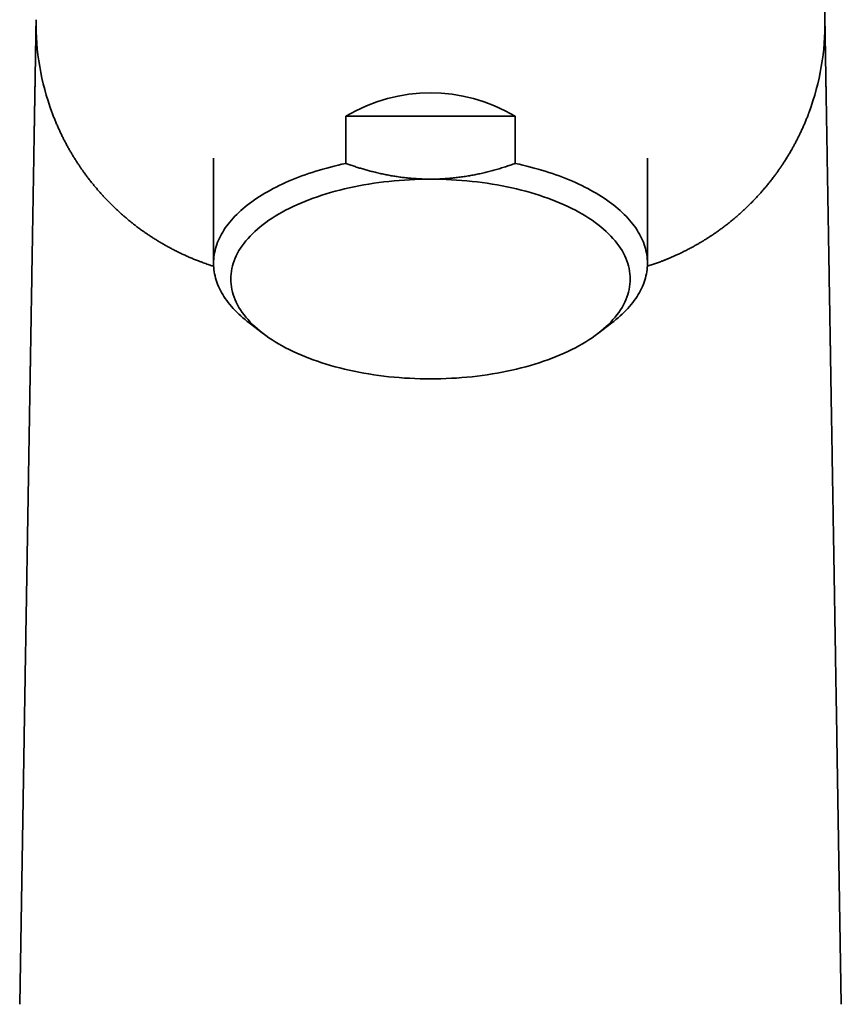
# Model space of a CAD drawing. Header units: millimetres. Extents: x 8 to 542, y 12 to 410.
# Tile 13 of 17: x 262 to 307, y 317 to 371. Entities that reach past the tile are written whole.
import ezdxf

# ---------------------------------------------------------------- set-up
doc = ezdxf.new("R2010")
doc.units = ezdxf.units.MM

msp = doc.modelspace()

# ---------------------------------------------------------------- linework, layer by layer
at = {"color": 7, "linetype": 'Continuous', "lineweight": 35}
for p, q in [((306.145, 376.061), (306.221, 371.474)), ((263.646, 366.385), (263.645, 366.389)), ((279.831, 363.557), (279.831, 366.155)), ((279.831, 366.155), (289.169, 366.155)), ((289.169, 366.155), (289.169, 363.557)), ((305.355, 366.389), (305.354, 366.385)), ((272.55, 363.849), (272.55, 358.057)), ((296.45, 358.057), (296.45, 363.849)), ((274.508, 354.78), (275.302, 354.175)), ((293.698, 354.175), (294.492, 354.78)), ((261.875, 317.241), (262.12, 331.924)), ((306.88, 331.925), (307.125, 317.241))]:
    msp.add_line(p, q, dxfattribs=at)
at = {"color": 7, "linetype": 'Continuous', "lineweight": 35, "flags": 128}
for points in [[(279.831, 363.557), (279.617, 363.511), (279.406, 363.462), (279.196, 363.411), (278.988, 363.359), (278.783, 363.304), (278.579, 363.247), (278.378, 363.189), (278.179, 363.128), (277.983, 363.065), (277.789, 363.001), (277.597, 362.935), (277.409, 362.866), (277.222, 362.796), (277.039, 362.725), (276.859, 362.651), (276.681, 362.576), (276.506, 362.499), (276.335, 362.42), (276.166, 362.34), (276.001, 362.258), (275.839, 362.174), (275.68, 362.089), (275.525, 362.002), (275.373, 361.914), (275.224, 361.824), (275.079, 361.733), (274.937, 361.641), (274.8, 361.547), (274.665, 361.451), (274.535, 361.355), (274.408, 361.257), (274.286, 361.158), (274.167, 361.058), (274.052, 360.957), (273.941, 360.855), (273.834, 360.751), (273.731, 360.647), (273.632, 360.541), (273.537, 360.435), (273.446, 360.328), (273.36, 360.22), (273.278, 360.111), (273.2, 360.001), (273.126, 359.89), (273.057, 359.779), (272.992, 359.667), (272.932, 359.555), (272.875, 359.442), (272.824, 359.328), (272.776, 359.214), (272.733, 359.1), (272.695, 358.985), (272.661, 358.87), (272.632, 358.754), (272.607, 358.639), (272.586, 358.523), (272.57, 358.406), (272.559, 358.29), (272.552, 358.174), (272.55, 358.057), (272.552, 357.941), (272.559, 357.824), (272.57, 357.708), (272.586, 357.592), (272.607, 357.476), (272.632, 357.36), (272.661, 357.245), (272.695, 357.129), (272.733, 357.015), (272.776, 356.9), (272.824, 356.786), (272.875, 356.673), (272.932, 356.56), (272.992, 356.447), (273.057, 356.335), (273.126, 356.224), (273.2, 356.114), (273.278, 356.004), (273.36, 355.895), (273.446, 355.787), (273.537, 355.679), (273.632, 355.573), (273.731, 355.468), (273.834, 355.363), (273.941, 355.26), (274.052, 355.157), (274.167, 355.056), (274.286, 354.956), (274.408, 354.857), (274.508, 354.78)], [(294.492, 354.78), (294.592, 354.857), (294.714, 354.956), (294.833, 355.056), (294.948, 355.157), (295.059, 355.26), (295.166, 355.363), (295.269, 355.468), (295.368, 355.573), (295.463, 355.679), (295.554, 355.787), (295.64, 355.895), (295.722, 356.004), (295.8, 356.114), (295.874, 356.224), (295.943, 356.335), (296.008, 356.447), (296.068, 356.56), (296.125, 356.673), (296.176, 356.786), (296.224, 356.9), (296.267, 357.015), (296.305, 357.129), (296.339, 357.245), (296.368, 357.36), (296.393, 357.476), (296.414, 357.592), (296.43, 357.708), (296.441, 357.824), (296.448, 357.941), (296.45, 358.057), (296.448, 358.174), (296.441, 358.29), (296.43, 358.406), (296.414, 358.523), (296.393, 358.639), (296.368, 358.754), (296.339, 358.87), (296.305, 358.985), (296.267, 359.1), (296.224, 359.214), (296.176, 359.328), (296.125, 359.442), (296.068, 359.555), (296.008, 359.667), (295.943, 359.779), (295.874, 359.89), (295.8, 360.001), (295.722, 360.111), (295.64, 360.22), (295.554, 360.328), (295.463, 360.435), (295.368, 360.541), (295.269, 360.647), (295.166, 360.751), (295.059, 360.855), (294.948, 360.957), (294.833, 361.058), (294.714, 361.158), (294.592, 361.257), (294.465, 361.355), (294.335, 361.451), (294.2, 361.547), (294.063, 361.641), (293.921, 361.733), (293.776, 361.824), (293.627, 361.914), (293.475, 362.002), (293.32, 362.089), (293.161, 362.174), (292.999, 362.258), (292.834, 362.34), (292.665, 362.42), (292.494, 362.499), (292.319, 362.576), (292.141, 362.651), (291.961, 362.725), (291.778, 362.796), (291.591, 362.866), (291.403, 362.935), (291.211, 363.001), (291.017, 363.065), (290.821, 363.128), (290.622, 363.189), (290.421, 363.247), (290.217, 363.304), (290.012, 363.359), (289.804, 363.411), (289.594, 363.462), (289.383, 363.511), (289.169, 363.557)], [(284.5, 362.691), (284.212, 362.689), (283.924, 362.684), (283.637, 362.674), (283.35, 362.661), (283.064, 362.644), (282.779, 362.623), (282.495, 362.599), (282.213, 362.571), (281.932, 362.539), (281.653, 362.504), (281.376, 362.465), (281.101, 362.422), (280.828, 362.376), (280.558, 362.326), (280.29, 362.273), (280.026, 362.216), (279.764, 362.155), (279.506, 362.092), (279.251, 362.025), (279, 361.954), (278.753, 361.881), (278.509, 361.804), (278.27, 361.724), (278.034, 361.641), (277.804, 361.555), (277.577, 361.465), (277.356, 361.373), (277.14, 361.278), (276.928, 361.181), (276.722, 361.08), (276.521, 360.977), (276.325, 360.871), (276.136, 360.763), (275.951, 360.652), (275.773, 360.539), (275.601, 360.424), (275.435, 360.306), (275.275, 360.187), (275.121, 360.065), (274.974, 359.941), (274.833, 359.816), (274.699, 359.688), (274.572, 359.559), (274.451, 359.428), (274.337, 359.296), (274.231, 359.162), (274.131, 359.027), (274.038, 358.891), (273.953, 358.753), (273.875, 358.615), (273.804, 358.475), (273.74, 358.335), (273.684, 358.193), (273.635, 358.052), (273.594, 357.909), (273.56, 357.766), (273.534, 357.623), (273.515, 357.479), (273.504, 357.335), (273.5, 357.191), (273.504, 357.047), (273.515, 356.903), (273.534, 356.76), (273.56, 356.616), (273.594, 356.473), (273.635, 356.331), (273.684, 356.189), (273.74, 356.048), (273.804, 355.907), (273.875, 355.768), (273.953, 355.629), (274.038, 355.492), (274.131, 355.355), (274.231, 355.22), (274.337, 355.086), (274.451, 354.954), (274.572, 354.823), (274.699, 354.694), (274.833, 354.567), (274.974, 354.441), (275.121, 354.317), (275.275, 354.196), (275.435, 354.076), (275.601, 353.958), (275.773, 353.843), (275.951, 353.73), (276.136, 353.619), (276.325, 353.511), (276.521, 353.405), (276.722, 353.302), (276.928, 353.202), (277.14, 353.104), (277.356, 353.009), (277.577, 352.917), (277.804, 352.828), (278.034, 352.742), (278.27, 352.658), (278.509, 352.578), (278.753, 352.502), (279, 352.428), (279.251, 352.358), (279.506, 352.291), (279.764, 352.227), (280.026, 352.167), (280.29, 352.11), (280.558, 352.056), (280.828, 352.007), (281.101, 351.96), (281.376, 351.918), (281.653, 351.879), (281.932, 351.843), (282.213, 351.811), (282.495, 351.783), (282.779, 351.759), (283.064, 351.738), (283.35, 351.721), (283.637, 351.708), (283.924, 351.699), (284.212, 351.693), (284.5, 351.691)], [(284.5, 351.691), (284.788, 351.693), (285.076, 351.699), (285.363, 351.708), (285.65, 351.721), (285.936, 351.738), (286.221, 351.759), (286.505, 351.783), (286.787, 351.811), (287.068, 351.843), (287.347, 351.879), (287.624, 351.918), (287.899, 351.96), (288.172, 352.007), (288.442, 352.056), (288.71, 352.11), (288.974, 352.167), (289.236, 352.227), (289.494, 352.291), (289.749, 352.358), (290, 352.428), (290.247, 352.502), (290.491, 352.578), (290.73, 352.658), (290.966, 352.742), (291.196, 352.828), (291.423, 352.917), (291.644, 353.009), (291.86, 353.104), (292.072, 353.202), (292.278, 353.302), (292.479, 353.405), (292.675, 353.511), (292.864, 353.619), (293.049, 353.73), (293.227, 353.843), (293.399, 353.958), (293.565, 354.076), (293.725, 354.196), (293.879, 354.317), (294.026, 354.441), (294.167, 354.567), (294.301, 354.694), (294.428, 354.823), (294.549, 354.954), (294.663, 355.086), (294.769, 355.22), (294.869, 355.355), (294.962, 355.492), (295.047, 355.629), (295.125, 355.768), (295.196, 355.907), (295.26, 356.048), (295.316, 356.189), (295.365, 356.331), (295.406, 356.473), (295.44, 356.616), (295.466, 356.76), (295.485, 356.903), (295.496, 357.047), (295.5, 357.191), (295.496, 357.335), (295.485, 357.479), (295.466, 357.623), (295.44, 357.766), (295.406, 357.909), (295.365, 358.052), (295.316, 358.193), (295.26, 358.335), (295.196, 358.475), (295.125, 358.615), (295.047, 358.753), (294.962, 358.891), (294.869, 359.027), (294.769, 359.162), (294.663, 359.296), (294.549, 359.428), (294.428, 359.559), (294.301, 359.688), (294.167, 359.816), (294.026, 359.941), (293.879, 360.065), (293.725, 360.187), (293.565, 360.306), (293.399, 360.424), (293.227, 360.539), (293.049, 360.652), (292.864, 360.763), (292.675, 360.871), (292.479, 360.977), (292.278, 361.08), (292.072, 361.181), (291.86, 361.278), (291.644, 361.373), (291.423, 361.465), (291.196, 361.555), (290.966, 361.641), (290.73, 361.724), (290.491, 361.804), (290.247, 361.881), (290, 361.954), (289.749, 362.025), (289.494, 362.092), (289.236, 362.155), (288.974, 362.216), (288.71, 362.273), (288.442, 362.326), (288.172, 362.376), (287.899, 362.422), (287.624, 362.465), (287.347, 362.504), (287.068, 362.539), (286.787, 362.571), (286.505, 362.599), (286.221, 362.623), (285.936, 362.644), (285.65, 362.661), (285.363, 362.674), (285.076, 362.684), (284.788, 362.689), (284.5, 362.691)]]:
    msp.add_lwpolyline(points, dxfattribs=at)
at = {"color": 7, "linetype": 'Continuous', "lineweight": 35}
for centre, start, end in [((276.777, 371.241), 179.045, 200.2783), ((292.223, 371.241), 339.7217, 0.955)]:
    msp.add_arc(centre, 14, start, end, dxfattribs=at)
msp.add_ellipse((284.5, 351.129), major_axis=(0, 16.324), ratio=0.732051, start_param=5.881753, end_param=6.684618, dxfattribs=at)
for points, knots in [([(262.12, 331.924), (262.123, 332.11), (262.129, 332.479), (262.138, 333.03), (262.147, 333.578), (262.156, 334.123), (262.165, 334.66), (262.174, 335.191), (262.183, 335.715), (262.191, 336.235), (262.2, 336.755), (262.209, 337.275), (262.217, 337.795), (262.226, 338.312), (262.235, 338.824), (262.243, 339.333), (262.251, 339.838), (262.26, 340.339), (262.268, 340.837), (262.276, 341.331), (262.284, 341.821), (262.293, 342.308), (262.301, 342.791), (262.309, 343.27), (262.317, 343.749), (262.325, 344.23), (262.333, 344.71), (262.34, 345.133), (262.346, 345.499), (262.351, 345.797), (262.354, 346.003), (262.356, 346.117), (262.357, 346.153), (262.357, 346.188), (262.358, 346.224), (262.358, 346.259), (262.361, 346.432), (262.367, 346.742), (262.374, 347.186), (262.381, 347.626), (262.389, 348.064), (262.396, 348.495), (262.403, 348.921), (262.41, 349.34), (262.417, 349.757), (262.424, 350.17), (262.43, 350.58), (262.437, 350.986), (262.444, 351.39), (262.45, 351.726), (262.454, 351.998), (262.458, 352.205), (262.461, 352.412), (262.464, 352.617), (262.468, 352.822), (262.472, 353.092), (262.478, 353.428), (262.485, 353.827), (262.491, 354.223), (262.498, 354.615), (262.504, 355.002), (262.511, 355.384), (262.517, 355.761), (262.523, 356.134), (262.529, 356.507), (262.536, 356.879), (262.542, 357.251), (262.548, 357.619), (262.554, 357.985), (262.56, 358.347), (262.566, 358.706), (262.572, 359.06), (262.578, 359.41), (262.583, 359.755), (262.589, 360.096), (262.595, 360.432), (262.6, 360.763), (262.606, 361.088), (262.611, 361.407), (262.616, 361.722), (262.621, 362.036), (262.627, 362.347), (262.632, 362.657), (262.637, 362.963), (262.642, 363.265), (262.647, 363.563), (262.652, 363.856), (262.657, 364.146), (262.661, 364.432), (262.666, 364.713), (262.671, 364.989), (262.675, 365.26), (262.68, 365.523), (262.684, 365.78), (262.688, 366.03), (262.692, 366.274), (262.696, 366.514), (262.7, 366.748), (262.704, 366.977), (262.708, 367.201), (262.711, 367.385), (262.713, 367.531), (262.715, 367.643), (262.717, 367.752), (262.719, 367.86), (262.72, 367.967), (262.723, 368.107), (262.725, 368.276), (262.729, 368.474), (262.732, 368.665), (262.735, 368.851), (262.738, 369.029), (262.741, 369.2), (262.744, 369.364), (262.746, 369.524), (262.749, 369.672), (262.751, 369.81), (262.753, 369.937), (262.755, 370.06), (262.757, 370.177), (262.759, 370.29), (262.761, 370.397), (262.763, 370.5), (262.764, 370.602), (262.766, 370.703), (262.768, 370.802), (262.769, 370.895), (262.771, 370.98), (262.772, 371.059), (262.773, 371.13), (262.774, 371.195), (262.775, 371.253), (262.776, 371.305), (262.777, 371.35), (262.777, 371.389), (262.778, 371.421), (262.778, 371.446), (262.779, 371.463), (262.779, 371.468), (262.779, 371.47)], [0, 0, 0, 0, 0.009636, 0.019209, 0.028719, 0.038167, 0.047554, 0.056715, 0.065819, 0.074865, 0.083856, 0.092973, 0.102034, 0.111039, 0.119989, 0.128885, 0.137728, 0.146518, 0.155258, 0.163947, 0.172587, 0.181179, 0.189723, 0.198222, 0.206674, 0.215307, 0.223894, 0.232437, 0.238051, 0.243648, 0.248557, 0.249199, 0.249841, 0.250483, 0.251124, 0.251765, 0.252406, 0.260521, 0.268605, 0.276657, 0.28468, 0.292674, 0.300499, 0.308298, 0.316073, 0.323825, 0.331554, 0.339263, 0.346952, 0.354623, 0.358634, 0.36264, 0.366642, 0.37064, 0.374634, 0.378623, 0.386537, 0.394445, 0.402349, 0.410249, 0.418148, 0.425904, 0.433662, 0.441422, 0.449185, 0.457111, 0.465043, 0.472983, 0.480931, 0.48889, 0.49686, 0.504843, 0.512751, 0.520653, 0.528552, 0.536449, 0.544345, 0.5521, 0.559857, 0.567617, 0.575382, 0.58331, 0.591245, 0.599188, 0.60714, 0.615103, 0.623079, 0.631067, 0.639095, 0.647102, 0.655089, 0.663058, 0.671009, 0.678803, 0.686583, 0.694351, 0.702107, 0.709853, 0.717591, 0.72532, 0.733044, 0.737087, 0.74113, 0.745171, 0.749212, 0.753252, 0.757292, 0.765257, 0.773206, 0.781139, 0.789059, 0.796967, 0.804724, 0.812472, 0.820213, 0.828045, 0.835024, 0.841989, 0.848939, 0.855877, 0.862803, 0.869718, 0.876625, 0.883523, 0.89146, 0.899387, 0.907308, 0.915223, 0.923134, 0.930902, 0.938669, 0.946438, 0.954269, 0.962242, 0.970196, 0.978134, 0.986056, 0.993966, 1, 1, 1, 1]), ([(306.221, 371.47), (306.221, 371.468), (306.221, 371.463), (306.222, 371.446), (306.222, 371.421), (306.223, 371.39), (306.223, 371.352), (306.224, 371.307), (306.225, 371.256), (306.226, 371.2), (306.227, 371.141), (306.228, 371.079), (306.229, 371.011), (306.23, 370.939), (306.231, 370.861), (306.233, 370.778), (306.234, 370.69), (306.236, 370.593), (306.238, 370.486), (306.24, 370.368), (306.242, 370.244), (306.244, 370.112), (306.246, 369.976), (306.249, 369.833), (306.251, 369.685), (306.254, 369.532), (306.256, 369.373), (306.259, 369.209), (306.262, 369.039), (306.265, 368.863), (306.267, 368.711), (306.269, 368.584), (306.271, 368.485), (306.273, 368.384), (306.274, 368.282), (306.276, 368.178), (306.278, 368.04), (306.281, 367.867), (306.285, 367.656), (306.288, 367.439), (306.292, 367.217), (306.296, 366.99), (306.3, 366.76), (306.304, 366.526), (306.308, 366.287), (306.312, 366.041), (306.316, 365.788), (306.32, 365.528), (306.325, 365.262), (306.329, 364.991), (306.334, 364.715), (306.339, 364.433), (306.343, 364.147), (306.348, 363.857), (306.353, 363.564), (306.358, 363.267), (306.363, 362.966), (306.368, 362.663), (306.373, 362.357), (306.378, 362.05), (306.383, 361.739), (306.389, 361.422), (306.394, 361.098), (306.4, 360.769), (306.405, 360.436), (306.411, 360.098), (306.417, 359.756), (306.422, 359.411), (306.428, 359.061), (306.434, 358.707), (306.44, 358.349), (306.446, 357.987), (306.452, 357.623), (306.458, 357.257), (306.464, 356.891), (306.47, 356.524), (306.477, 356.154), (306.483, 355.781), (306.489, 355.404), (306.495, 355.025), (306.502, 354.642), (306.507, 354.318), (306.512, 354.054), (306.515, 353.85), (306.518, 353.645), (306.522, 353.439), (306.525, 353.233), (306.53, 352.963), (306.535, 352.629), (306.542, 352.229), (306.549, 351.825), (306.556, 351.418), (306.562, 351.01), (306.569, 350.601), (306.576, 350.192), (306.583, 349.779), (306.59, 349.363), (306.597, 348.943), (306.604, 348.52), (306.611, 348.094), (306.618, 347.682), (306.624, 347.284), (306.631, 346.917), (306.635, 346.661), (306.637, 346.518), (306.638, 346.473), (306.639, 346.429), (306.639, 346.384), (306.64, 346.339), (306.643, 346.158), (306.649, 345.84), (306.656, 345.382), (306.664, 344.921), (306.672, 344.456), (306.679, 343.99), (306.687, 343.523), (306.695, 343.055), (306.703, 342.584), (306.711, 342.106), (306.719, 341.621), (306.727, 341.13), (306.735, 340.634), (306.744, 340.135), (306.752, 339.632), (306.76, 339.125), (306.769, 338.615), (306.778, 338.101), (306.786, 337.583), (306.795, 337.062), (306.804, 336.537), (306.812, 336.008), (306.821, 335.475), (306.831, 334.921), (306.84, 334.345), (306.85, 333.746), (306.86, 333.143), (306.87, 332.535), (306.877, 332.129), (306.88, 331.925)], [0, 0, 0, 0, 0.005976, 0.013868, 0.021773, 0.029694, 0.037489, 0.045303, 0.053137, 0.060905, 0.067837, 0.074771, 0.081707, 0.088646, 0.09559, 0.102539, 0.109495, 0.11646, 0.124323, 0.132198, 0.140087, 0.147991, 0.155912, 0.16371, 0.171528, 0.179366, 0.187106, 0.19485, 0.202605, 0.210371, 0.218149, 0.222229, 0.226313, 0.230401, 0.234494, 0.238591, 0.242693, 0.250544, 0.258397, 0.266254, 0.274117, 0.281986, 0.289722, 0.297467, 0.305223, 0.31299, 0.320929, 0.328883, 0.336853, 0.34484, 0.352847, 0.360873, 0.368921, 0.37689, 0.384846, 0.39279, 0.400724, 0.408649, 0.416425, 0.424195, 0.431959, 0.439719, 0.447636, 0.45555, 0.463465, 0.47138, 0.479298, 0.48722, 0.495147, 0.503111, 0.511062, 0.519002, 0.526932, 0.534854, 0.542627, 0.550394, 0.558158, 0.565918, 0.573676, 0.581433, 0.589192, 0.596952, 0.601019, 0.605086, 0.609155, 0.613225, 0.617297, 0.62137, 0.629127, 0.636899, 0.644688, 0.652496, 0.660323, 0.66803, 0.675758, 0.683509, 0.691283, 0.699081, 0.706905, 0.714756, 0.722635, 0.729592, 0.736573, 0.742735, 0.743544, 0.744352, 0.745161, 0.745971, 0.74678, 0.74759, 0.755795, 0.76404, 0.772324, 0.780649, 0.789018, 0.797278, 0.805582, 0.81393, 0.822323, 0.830934, 0.839594, 0.848304, 0.857064, 0.865876, 0.874741, 0.883659, 0.892632, 0.90166, 0.910744, 0.919885, 0.929084, 0.938341, 0.947658, 0.957977, 0.968369, 0.978836, 0.98938, 1, 1, 1, 1]), ([(272.555, 357.893), (272.524, 357.903), (272.422, 357.935), (272.277, 357.984), (272.117, 358.039), (271.986, 358.086), (271.896, 358.119), (271.846, 358.138), (271.831, 358.144), (271.815, 358.15), (271.8, 358.156), (271.784, 358.162), (271.703, 358.193), (271.557, 358.25), (271.347, 358.336), (271.138, 358.426), (270.93, 358.52), (270.723, 358.617), (270.521, 358.716), (270.323, 358.817), (270.131, 358.919), (269.939, 359.024), (269.749, 359.132), (269.559, 359.244), (269.371, 359.359), (269.184, 359.478), (268.999, 359.6), (268.815, 359.725), (268.626, 359.858), (268.433, 359.999), (268.243, 360.142), (268.096, 360.257), (268.012, 360.324), (267.98, 360.35), (267.971, 360.358), (267.961, 360.366), (267.951, 360.374), (267.941, 360.382), (267.88, 360.431), (267.769, 360.523), (267.609, 360.66), (267.45, 360.8), (267.292, 360.943), (267.136, 361.089), (266.983, 361.236), (266.836, 361.383), (266.692, 361.53), (266.55, 361.679), (266.409, 361.832), (266.27, 361.988), (266.133, 362.146), (265.997, 362.307), (265.863, 362.472), (265.731, 362.639), (265.628, 362.772), (265.554, 362.871), (265.507, 362.935), (265.46, 362.999), (265.414, 363.062), (265.371, 363.123), (265.311, 363.208), (265.235, 363.317), (265.137, 363.461), (265.036, 363.615), (264.931, 363.779), (264.827, 363.946), (264.725, 364.116), (264.625, 364.289), (264.527, 364.463), (264.431, 364.639), (264.336, 364.819), (264.243, 365.002), (264.151, 365.19), (264.061, 365.382), (263.973, 365.578), (263.887, 365.776), (263.803, 365.978), (263.722, 366.182), (263.671, 366.32), (263.645, 366.389)], [0, 0, 0, 0, 0.005772, 0.018749, 0.027394, 0.036105, 0.043827, 0.044842, 0.045858, 0.046874, 0.047892, 0.048911, 0.04993, 0.063796, 0.07786, 0.092125, 0.106596, 0.121278, 0.136173, 0.150416, 0.164856, 0.179495, 0.194336, 0.209382, 0.224635, 0.240097, 0.255771, 0.27166, 0.287764, 0.305732, 0.323966, 0.340235, 0.34746, 0.348409, 0.349359, 0.350309, 0.351261, 0.352213, 0.353165, 0.369035, 0.385148, 0.401507, 0.418112, 0.434965, 0.452066, 0.46842, 0.484996, 0.501796, 0.518821, 0.536071, 0.553547, 0.571249, 0.58918, 0.607338, 0.625725, 0.632525, 0.639355, 0.646216, 0.653108, 0.659832, 0.665865, 0.680229, 0.694795, 0.711902, 0.729279, 0.746928, 0.764849, 0.783042, 0.801175, 0.819571, 0.838231, 0.857154, 0.876735, 0.896591, 0.916722, 0.937128, 0.95781, 0.978767, 1, 1, 1, 1]), ([(263.646, 366.385), (263.651, 366.371), (263.661, 366.346), (263.674, 366.311), (263.682, 366.289), (263.686, 366.279)], [0, 0, 0, 0, 0.379357, 0.728259, 1, 1, 1, 1]), ([(305.306, 366.259), (305.296, 366.233), (305.261, 366.138), (305.196, 365.976), (305.112, 365.774), (305.026, 365.575), (304.937, 365.379), (304.848, 365.189), (304.759, 365.007), (304.67, 364.831), (304.579, 364.658), (304.487, 364.487), (304.385, 364.306), (304.274, 364.114), (304.153, 363.913), (304.03, 363.716), (303.935, 363.571), (303.872, 363.475), (303.84, 363.428), (303.808, 363.38), (303.776, 363.334), (303.743, 363.285), (303.707, 363.234), (303.646, 363.147), (303.56, 363.026), (303.437, 362.859), (303.302, 362.681), (303.153, 362.491), (303.002, 362.306), (302.848, 362.124), (302.693, 361.946), (302.535, 361.771), (302.375, 361.6), (302.22, 361.439), (302.07, 361.289), (301.925, 361.148), (301.779, 361.009), (301.638, 360.879), (301.502, 360.757), (301.376, 360.647), (301.287, 360.571), (301.238, 360.53), (301.223, 360.517), (301.208, 360.504), (301.192, 360.492), (301.177, 360.479), (301.109, 360.422), (300.988, 360.324), (300.811, 360.184), (300.633, 360.047), (300.453, 359.915), (300.271, 359.785), (300.096, 359.664), (299.927, 359.551), (299.764, 359.445), (299.64, 359.367), (299.556, 359.315), (299.513, 359.289), (299.469, 359.262), (299.423, 359.234), (299.325, 359.176), (299.171, 359.086), (298.961, 358.969), (298.748, 358.854), (298.534, 358.743), (298.317, 358.636), (298.119, 358.542), (297.938, 358.46), (297.777, 358.39), (297.648, 358.335), (297.551, 358.295), (297.487, 358.268), (297.423, 358.243), (297.359, 358.217), (297.295, 358.192), (297.178, 358.147), (297.006, 358.083), (296.779, 358.003), (296.592, 357.94), (296.48, 357.904), (296.445, 357.894)], [0, 0, 0, 0, 0.008124, 0.029447, 0.050486, 0.071241, 0.091712, 0.1119, 0.130674, 0.149197, 0.167468, 0.185488, 0.203257, 0.225116, 0.246583, 0.267659, 0.288345, 0.293485, 0.2986, 0.30369, 0.308756, 0.313797, 0.319291, 0.325427, 0.342179, 0.358751, 0.379886, 0.400724, 0.421264, 0.441509, 0.46146, 0.481116, 0.50048, 0.519553, 0.536096, 0.552416, 0.568512, 0.584386, 0.598172, 0.611788, 0.623629, 0.62517, 0.626709, 0.628245, 0.629779, 0.631311, 0.632841, 0.650164, 0.667247, 0.68409, 0.700696, 0.717065, 0.733202, 0.74721, 0.761041, 0.774696, 0.778271, 0.781835, 0.785386, 0.788934, 0.793099, 0.809327, 0.825869, 0.842188, 0.858288, 0.874173, 0.889847, 0.90121, 0.912464, 0.923611, 0.927961, 0.932295, 0.936613, 0.940915, 0.945201, 0.949472, 0.964326, 0.979001, 0.993505, 1, 1, 1, 1]), ([(305.306, 366.257), (305.308, 366.263), (305.315, 366.281), (305.328, 366.314), (305.341, 366.351), (305.35, 366.375), (305.354, 366.384)], [0, 0, 0, 0, 0.126275, 0.437813, 0.779068, 1, 1, 1, 1]), ([(284.5, 362.691), (284.409, 362.692), (284.228, 362.693), (283.956, 362.703), (283.685, 362.718), (283.414, 362.739), (283.142, 362.766), (282.873, 362.799), (282.605, 362.838), (282.336, 362.882), (282.063, 362.933), (281.788, 362.99), (281.515, 363.053), (281.253, 363.118), (281.004, 363.185), (280.767, 363.252), (280.531, 363.323), (280.296, 363.398), (280.063, 363.476), (279.908, 363.53), (279.831, 363.557)], [0, 0, 0, 0, 0.056559, 0.113136, 0.169714, 0.226274, 0.283214, 0.340154, 0.396331, 0.452508, 0.511348, 0.570203, 0.62906, 0.687903, 0.73985, 0.791803, 0.843751, 0.895833, 0.947918, 1, 1, 1, 1]), ([(289.169, 363.557), (289.079, 363.525), (288.897, 363.462), (288.622, 363.371), (288.345, 363.285), (288.067, 363.204), (287.786, 363.128), (287.504, 363.057), (287.219, 362.992), (287.026, 362.952), (286.833, 362.914), (286.64, 362.878), (286.353, 362.831), (286.064, 362.791), (285.787, 362.759), (285.521, 362.733), (285.266, 362.715), (285.011, 362.701), (284.755, 362.693), (284.585, 362.692), (284.5, 362.691)], [0, 0, 0, 0, 0.061153, 0.122317, 0.183479, 0.24463, 0.305804, 0.366994, 0.428181, 0.489353, 0.490906, 0.551714, 0.612542, 0.673368, 0.734174, 0.787325, 0.840498, 0.893679, 0.946851, 1, 1, 1, 1])]:
    msp.add_open_spline(points, degree=3, knots=knots, dxfattribs=at)

doc.saveas('drawing.dxf')
